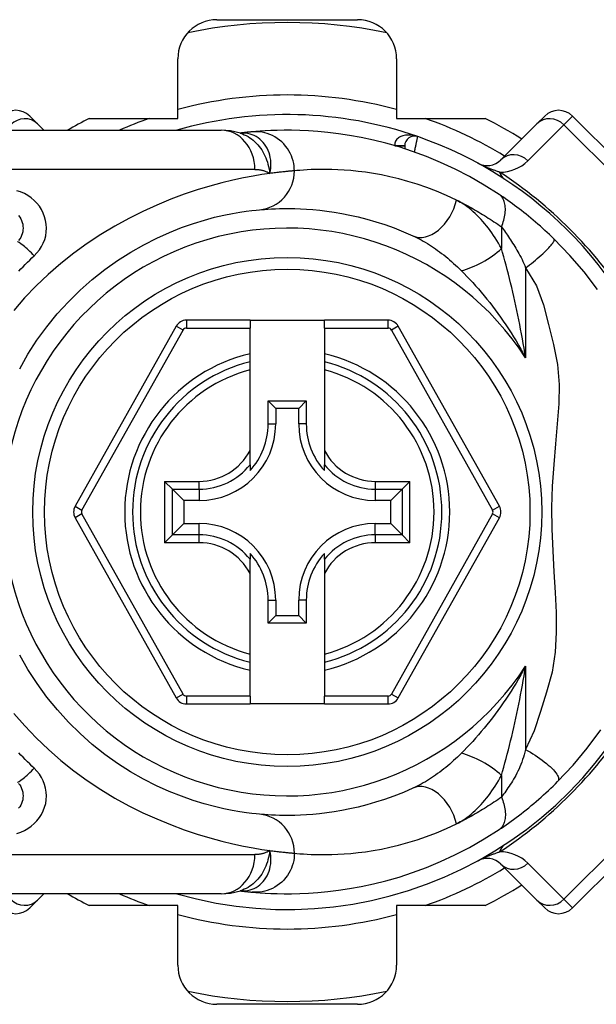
# Model space of a CAD drawing. Header units: inches. Extents: x 4.1 to 95.3, y 5.8 to 50.1.
# Tile 36 of 76: x 5.2 to 5.8, y 33.4 to 34.4. Entities that reach past the tile are written whole.
import ezdxf

# ---------------------------------------------------------------- set-up
doc = ezdxf.new("R2010")
doc.units = ezdxf.units.IN
doc.header["$MEASUREMENT"] = 0
doc.layers.add('Visible Edges(ANSI)', color=7, linetype='Continuous', lineweight=25)
doc.layers.add('Visible Tangent Edges(ANSI)', color=7, linetype='Continuous', lineweight=25)

msp = doc.modelspace()

# ---------------------------------------------------------------- linework, layer by layer
at = {"layer": 'Visible Edges(ANSI)'}
for p, q in [((5.4139, 34.41666), (5.55516, 34.41666)), ((5.37453, 34.31733), (5.37453, 34.37729)), ((5.59453, 34.37729), (5.59453, 34.31733)), ((5.22563, 34.31975), (5.23344, 34.31194)), ((5.28549, 34.31733), (5.37453, 34.31733)), ((5.59453, 34.31733), (5.68357, 34.31733)), ((5.73562, 34.31194), (5.74343, 34.31975)), ((5.88262, 34.2084), (5.77127, 34.31975)), ((5.18084, 34.30551), (5.4181, 34.30551)), ((5.23986, 34.30551), (5.23344, 34.31194)), ((5.73562, 34.31194), (5.69941, 34.27573)), ((5.43727, 34.30259), (5.43722, 34.30259)), ((5.60264, 34.28982), (5.60264, 34.28689)), ((5.37288, 34.10845), (5.27124, 33.92744)), ((5.44713, 34.11448), (5.38317, 34.11448)), ((5.44713, 34.11448), (5.44713, 34.10661)), ((5.44713, 34.11448), (5.52193, 34.11448)), ((5.44713, 34.0807), (5.44713, 34.10661)), ((5.58588, 34.11448), (5.52193, 34.11448)), ((5.52193, 34.10661), (5.52193, 34.11448)), ((5.52193, 34.10661), (5.52193, 34.0807)), ((5.69782, 33.92744), (5.59618, 34.10845)), ((5.44713, 34.0726), (5.44713, 34.0807)), ((5.52193, 34.0807), (5.52193, 34.0726)), ((5.44713, 34.06448), (5.44713, 34.0726)), ((5.52193, 34.0726), (5.52193, 34.06448)), ((5.44713, 33.9835), (5.44713, 34.06448)), ((5.52193, 34.06448), (5.52193, 33.9835)), ((5.46538, 34.03332), (5.50367, 34.03332)), ((5.46538, 34.03332), (5.47296, 34.02574)), ((5.46538, 34.01024), (5.46538, 34.03332)), ((5.50367, 34.03332), (5.49609, 34.02574)), ((5.50367, 34.03332), (5.50367, 34.01024)), ((5.49609, 34.02574), (5.47296, 34.02574)), ((5.47296, 34.02574), (5.47296, 34.01024)), ((5.49609, 34.01024), (5.49609, 34.02574)), ((5.44713, 33.96922), (5.44713, 33.9835)), ((5.52193, 33.9835), (5.52193, 33.96922)), ((5.44713, 33.96922), (5.44713, 33.96331)), ((5.52193, 33.96331), (5.52193, 33.96922)), ((5.36902, 33.94465), (5.36117, 33.95249)), ((5.60789, 33.95249), (5.60004, 33.94465)), ((5.36902, 33.94465), (5.38044, 33.93322)), ((5.60004, 33.94465), (5.58861, 33.93322)), ((5.39595, 33.93322), (5.38044, 33.93322)), ((5.38044, 33.93322), (5.38044, 33.91009)), ((5.58861, 33.93322), (5.57311, 33.93322)), ((5.58861, 33.91009), (5.58861, 33.93322)), ((5.27124, 33.91587), (5.37288, 33.73469)), ((5.36902, 33.89866), (5.38044, 33.91009)), ((5.38044, 33.91009), (5.39595, 33.91009)), ((5.57311, 33.91009), (5.58861, 33.91009)), ((5.60004, 33.89866), (5.58861, 33.91009)), ((5.59618, 33.73469), (5.69782, 33.91587)), ((5.36117, 33.89082), (5.36902, 33.89866)), ((5.60004, 33.89866), (5.60789, 33.89082)), ((5.44713, 33.88), (5.44713, 33.87409)), ((5.52193, 33.87409), (5.52193, 33.88)), ((5.44713, 33.85981), (5.44713, 33.87409)), ((5.52193, 33.87409), (5.52193, 33.85981)), ((5.44713, 33.77883), (5.44713, 33.85981)), ((5.52193, 33.85981), (5.52193, 33.77883)), ((5.46538, 33.80999), (5.46538, 33.83307)), ((5.47296, 33.83307), (5.47296, 33.81757)), ((5.49609, 33.81757), (5.49609, 33.83307)), ((5.50367, 33.83307), (5.50367, 33.80999)), ((5.46538, 33.80999), (5.47296, 33.81757)), ((5.50367, 33.80999), (5.46538, 33.80999)), ((5.47296, 33.81757), (5.49609, 33.81757)), ((5.50367, 33.80999), (5.49609, 33.81757)), ((5.44713, 33.77071), (5.44713, 33.77883)), ((5.52193, 33.77883), (5.52193, 33.77071)), ((5.44713, 33.76261), (5.44713, 33.77071)), ((5.52193, 33.77071), (5.52193, 33.76261)), ((5.44713, 33.73653), (5.44713, 33.76261)), ((5.52193, 33.76261), (5.52193, 33.73653)), ((5.44713, 33.73653), (5.44713, 33.72866)), ((5.52193, 33.72866), (5.52193, 33.73653)), ((5.38318, 33.72866), (5.44713, 33.72866)), ((5.52193, 33.72866), (5.44713, 33.72866)), ((5.52193, 33.72866), (5.58588, 33.72866)), ((5.77127, 33.52356), (5.88262, 33.63492)), ((5.69941, 33.56758), (5.73562, 33.53137)), ((5.4181, 33.5378), (5.18084, 33.5378)), ((5.23344, 33.53137), (5.22563, 33.52356)), ((5.23344, 33.53137), (5.23986, 33.5378)), ((5.43722, 33.54072), (5.43727, 33.54072)), ((5.74343, 33.52356), (5.73562, 33.53137)), ((5.37453, 33.52599), (5.28549, 33.52599)), ((5.37453, 33.46603), (5.37453, 33.52599)), ((5.59453, 33.52599), (5.59453, 33.46603)), ((5.68357, 33.52599), (5.59453, 33.52599)), ((5.55516, 33.42666), (5.4139, 33.42666))]:
    msp.add_line(p, q, dxfattribs=at)
at = {"layer": 'Visible Edges(ANSI)', "flags": 128}
for points in [[(5.43753, 34.30249), (5.42764, 34.30481), (5.4181, 34.30551)], [(5.44927, 34.30389), (5.44893, 34.30386), (5.44858, 34.30383), (5.44821, 34.30379), (5.44783, 34.30376), (5.44743, 34.30372), (5.44702, 34.30368), (5.44659, 34.30364), (5.44616, 34.30359), (5.4457, 34.30355), (5.44524, 34.3035), (5.44476, 34.30345), (5.44426, 34.3034), (5.44376, 34.30334), (5.44324, 34.30329), (5.4427, 34.30323), (5.44215, 34.30317), (5.44159, 34.30311), (5.44101, 34.30304), (5.44042, 34.30297), (5.43982, 34.3029), (5.4392, 34.30283), (5.43857, 34.30275), (5.43793, 34.30268), (5.43727, 34.30259)], [(5.69747, 34.24104), (5.68268, 34.25041), (5.66791, 34.25888), (5.65323, 34.26646), (5.63872, 34.27318), (5.62446, 34.2791), (5.61054, 34.28424), (5.59698, 34.28867), (5.58383, 34.29245), (5.57113, 34.29562), (5.55892, 34.29824), (5.54723, 34.30036), (5.53607, 34.30204), (5.52547, 34.30332), (5.51545, 34.30427), (5.50602, 34.30491), (5.49719, 34.30531), (5.48897, 34.30549), (5.48138, 34.3055), (5.47441, 34.30538), (5.46809, 34.30516), (5.4624, 34.30488), (5.45737, 34.30455), (5.45299, 34.30422), (5.44927, 34.30389)], [(5.75271, 34.19629), (5.75049, 34.19844), (5.74824, 34.20059), (5.74597, 34.20272), (5.74367, 34.20484), (5.74136, 34.20694), (5.73902, 34.20903), (5.73666, 34.21109), (5.73431, 34.21313), (5.73195, 34.21514), (5.72959, 34.21711), (5.72722, 34.21905), (5.72487, 34.22096), (5.72252, 34.22284), (5.72017, 34.22467), (5.71783, 34.22648), (5.71551, 34.22824), (5.71319, 34.22998), (5.71088, 34.23167), (5.70859, 34.23333), (5.70632, 34.23495), (5.70407, 34.23654), (5.70184, 34.23808), (5.69964, 34.23958), (5.69747, 34.24104)], [(5.21554, 34.06569), (5.22384, 34.0802), (5.23293, 34.09427), (5.24278, 34.10781), (5.25333, 34.12075), (5.26452, 34.13304), (5.27627, 34.14462), (5.2885, 34.15546), (5.30112, 34.1655), (5.31405, 34.17466), (5.32715, 34.18295), (5.34028, 34.19037), (5.35328, 34.19696), (5.36602, 34.20271), (5.37836, 34.20765), (5.39014, 34.2118), (5.40123, 34.21519), (5.4115, 34.21794), (5.42089, 34.22014), (5.42937, 34.22185), (5.43689, 34.22314), (5.44341, 34.22409), (5.44888, 34.22474), (5.45326, 34.22519), (5.45651, 34.22548)], [(5.45651, 34.22548), (5.45897, 34.2257), (5.46181, 34.22593), (5.46502, 34.22615), (5.46862, 34.22636), (5.47259, 34.22654), (5.47693, 34.22668), (5.48164, 34.22676), (5.48671, 34.22677), (5.49213, 34.22668), (5.49789, 34.22649), (5.50399, 34.22616), (5.51042, 34.22568), (5.51719, 34.22503), (5.5243, 34.22418), (5.53173, 34.2231), (5.53949, 34.22178), (5.54757, 34.22019), (5.55594, 34.2183), (5.56459, 34.21608), (5.57348, 34.21352), (5.58259, 34.21058), (5.5919, 34.20726), (5.60137, 34.20351), (5.61099, 34.19933)], [(5.21445, 34.21962), (5.21559, 34.21807), (5.21658, 34.21641), (5.21741, 34.21466), (5.21807, 34.21283), (5.21855, 34.21095), (5.21885, 34.20904), (5.21895, 34.20711), (5.21886, 34.20518), (5.21857, 34.20326), (5.2181, 34.20138), (5.21745, 34.19956), (5.21662, 34.19781), (5.21563, 34.19615), (5.21447, 34.19459)], [(5.79643, 34.14542), (5.7831, 34.16297), (5.76882, 34.17959), (5.75271, 34.19629)], [(5.45651, 33.61783), (5.45327, 33.61814), (5.4489, 33.61862), (5.44343, 33.61932), (5.43689, 33.62028), (5.42933, 33.62156), (5.42081, 33.62326), (5.41137, 33.62544), (5.40105, 33.62818), (5.38993, 33.63161), (5.37814, 33.63577), (5.36581, 33.6407), (5.3531, 33.64642), (5.34013, 33.65297), (5.32704, 33.66038), (5.31398, 33.66866), (5.30108, 33.67786), (5.2885, 33.68791), (5.27632, 33.69878), (5.2646, 33.71039), (5.25342, 33.72269), (5.24286, 33.73562), (5.23297, 33.74913), (5.22385, 33.76315), (5.21554, 33.77763)], [(5.75642, 33.65069), (5.77189, 33.66714), (5.7861, 33.68411), (5.7998, 33.70267)], [(5.69747, 33.60227), (5.69983, 33.60386), (5.70223, 33.6055), (5.70466, 33.60719), (5.70712, 33.60892), (5.7096, 33.61071), (5.7121, 33.61253), (5.71462, 33.6144), (5.71715, 33.61631), (5.71968, 33.61826), (5.72223, 33.62025), (5.72478, 33.62228), (5.72733, 33.62435), (5.72987, 33.62643), (5.73238, 33.62854), (5.73489, 33.63068), (5.73737, 33.63283), (5.73983, 33.63501), (5.74228, 33.6372), (5.7447, 33.63942), (5.74709, 33.64164), (5.74946, 33.64389), (5.75181, 33.64614), (5.75413, 33.64841), (5.75642, 33.65069)], [(5.21447, 33.64872), (5.2156, 33.64717), (5.21659, 33.64552), (5.21741, 33.64377), (5.21807, 33.64195), (5.21855, 33.64008), (5.21884, 33.63817), (5.21895, 33.63624), (5.21886, 33.63431), (5.21857, 33.63239), (5.21809, 33.63052), (5.21743, 33.62869), (5.2166, 33.62694), (5.21561, 33.62528), (5.21447, 33.62372)], [(5.61099, 33.64398), (5.60134, 33.63978), (5.59183, 33.63603), (5.5825, 33.63269), (5.57337, 33.62976), (5.56447, 33.6272), (5.55583, 33.62499), (5.54747, 33.6231), (5.53942, 33.62152), (5.53167, 33.6202), (5.52424, 33.61913), (5.51713, 33.61828), (5.51035, 33.61762), (5.50391, 33.61715), (5.4978, 33.61682), (5.49204, 33.61663), (5.48664, 33.61654), (5.4816, 33.61655), (5.47691, 33.61662), (5.47258, 33.61676), (5.46863, 33.61694), (5.46504, 33.61715), (5.46182, 33.61738), (5.45897, 33.61761), (5.45651, 33.61783)], [(5.44927, 33.53942), (5.45299, 33.5391), (5.45737, 33.53876), (5.4624, 33.53844), (5.46809, 33.53815), (5.47441, 33.53793), (5.48138, 33.53781), (5.48897, 33.53782), (5.49719, 33.53801), (5.50602, 33.5384), (5.51545, 33.53904), (5.52547, 33.53999), (5.53607, 33.54127), (5.54723, 33.54295), (5.55892, 33.54508), (5.57113, 33.5477), (5.58383, 33.55086), (5.59698, 33.55464), (5.61054, 33.55907), (5.62446, 33.56421), (5.63871, 33.57012), (5.6532, 33.57684), (5.66788, 33.58442), (5.68265, 33.59288), (5.69747, 33.60227)], [(5.4181, 33.5378), (5.42764, 33.5385), (5.43753, 33.54082)], [(5.43727, 33.54072), (5.43793, 33.54064), (5.43857, 33.54056), (5.4392, 33.54048), (5.43982, 33.54041), (5.44042, 33.54034), (5.44101, 33.54027), (5.44159, 33.54021), (5.44215, 33.54014), (5.4427, 33.54008), (5.44324, 33.54003), (5.44376, 33.53997), (5.44426, 33.53992), (5.44476, 33.53986), (5.44524, 33.53981), (5.4457, 33.53977), (5.44616, 33.53972), (5.44659, 33.53968), (5.44702, 33.53963), (5.44743, 33.53959), (5.44783, 33.53956), (5.44821, 33.53952), (5.44858, 33.53948), (5.44893, 33.53945), (5.44927, 33.53942)]]:
    msp.add_lwpolyline(points, dxfattribs=at)
at = {"layer": 'Visible Edges(ANSI)'}
msp.add_circle((5.48453, 33.92166), 0.25591, dxfattribs=at)
for centre, radius, start, end in [((5.4139, 34.37729), 0.03937, 90, 180), ((5.48453, 33.92166), 0.49213, 78.27724, 101.72276), ((5.55516, 34.37729), 0.03937, 0, 90), ((5.21171, 34.30583), 0.01969, 45, 135), ((5.75735, 34.30583), 0.01969, 45, 135), ((5.48453, 33.92166), 0.44291, 116.70485, 119.92643), ((5.48453, 33.92166), 0.39961, 70.83542, 106.1388), ((5.48453, 33.92166), 0.44291, 57.83959, 63.29515), ((5.61248, 34.28982), 0.00984, 70.83542, 180), ((5.48453, 33.92166), 0.39961, 16.35177, 70.83542), ((5.68549, 34.28965), 0.01969, 241.3611, 315), ((5.38317, 34.10267), 0.01181, 90, 150.68681), ((5.58588, 34.10267), 0.01181, 29.31319, 90), ((5.48453, 33.92166), 0.15551, 103.91643, 256.08357), ((5.48453, 33.92166), 0.15551, 283.91643, 76.08357), ((5.39595, 34.01024), 0.07702, 270, 0), ((5.39595, 34.01024), 0.06944, 317.48259, 0), ((5.57311, 34.01024), 0.07702, 180, 270), ((5.57311, 34.01024), 0.06944, 180, 222.51741), ((5.28154, 33.92165), 0.01181, 150.68681, 209.29123), ((5.68752, 33.92165), 0.01181, 330.70877, 29.31319), ((5.39595, 33.83307), 0.07702, 0, 90), ((5.57311, 33.83307), 0.07702, 90, 180), ((5.39595, 33.83307), 0.06944, 0, 42.51741), ((5.57311, 33.83307), 0.06944, 137.48259, 180), ((5.48453, 33.92166), 0.39961, 253.8612, 343.64823), ((5.38318, 33.74047), 0.01181, 209.29123, 270), ((5.58588, 33.74047), 0.01181, 270, 330.70877), ((5.68549, 33.55366), 0.01969, 45, 118.6389), ((5.48453, 33.92166), 0.44291, 296.70485, 302.16041), ((5.48453, 33.92166), 0.44291, 240.07357, 243.29515), ((5.21171, 33.53748), 0.01969, 225, 315), ((5.75735, 33.53748), 0.01969, 225, 315), ((5.4139, 33.46603), 0.03937, 180, 270), ((5.55516, 33.46603), 0.03937, 270, 0), ((5.48453, 33.92166), 0.49213, 258.27724, 281.72276)]:
    msp.add_arc(centre, radius, start, end, dxfattribs=at)
at = {"layer": 'Visible Tangent Edges(ANSI)'}
for p, q in [((5.77127, 34.31975), (5.76259, 34.31107)), ((5.72638, 34.27486), (5.76259, 34.31107)), ((5.76259, 34.31107), (5.87394, 34.19971)), ((5.5928, 34.28993), (5.60264, 34.28987)), ((5.60264, 34.28982), (5.59317, 34.28982)), ((5.45199, 34.26614), (5.18084, 34.26614)), ((5.69993, 34.20828), (5.69993, 34.18662)), ((5.72423, 34.16713), (5.72423, 34.07662)), ((5.37974, 34.1046), (5.37288, 34.10845)), ((5.38317, 34.11448), (5.38317, 34.10661)), ((5.38317, 34.10661), (5.44713, 34.10661)), ((5.52193, 34.10661), (5.58588, 34.10661)), ((5.58588, 34.10661), (5.58588, 34.11448)), ((5.59618, 34.10845), (5.58932, 34.1046)), ((5.2781, 33.92358), (5.37974, 34.1046)), ((5.58932, 34.1046), (5.69095, 33.92358)), ((5.46538, 34.01024), (5.47296, 34.01024)), ((5.50367, 34.01024), (5.49609, 34.01024)), ((5.36117, 33.95249), (5.39595, 33.95249)), ((5.36117, 33.95249), (5.36117, 33.89082)), ((5.39595, 33.94465), (5.39595, 33.95249)), ((5.57311, 33.95249), (5.60789, 33.95249)), ((5.57311, 33.95249), (5.57311, 33.94465)), ((5.60789, 33.89082), (5.60789, 33.95249)), ((5.36902, 33.94465), (5.39595, 33.94465)), ((5.36902, 33.89866), (5.36902, 33.94465)), ((5.39595, 33.94465), (5.39595, 33.93322)), ((5.57311, 33.94465), (5.60004, 33.94465)), ((5.57311, 33.94465), (5.57311, 33.93322)), ((5.60004, 33.94465), (5.60004, 33.89866)), ((5.27124, 33.92744), (5.2781, 33.92358)), ((5.69095, 33.92358), (5.69782, 33.92744)), ((5.2781, 33.91973), (5.27124, 33.91587)), ((5.37974, 33.73854), (5.2781, 33.91973)), ((5.69095, 33.91973), (5.58931, 33.73854)), ((5.69782, 33.91587), (5.69095, 33.91973)), ((5.39595, 33.89866), (5.39595, 33.91009)), ((5.57311, 33.89866), (5.57311, 33.91009)), ((5.39595, 33.89866), (5.36902, 33.89866)), ((5.39595, 33.89082), (5.39595, 33.89866)), ((5.57311, 33.89866), (5.57311, 33.89082)), ((5.60004, 33.89866), (5.57311, 33.89866)), ((5.39595, 33.89082), (5.36117, 33.89082)), ((5.60789, 33.89082), (5.57311, 33.89082)), ((5.46538, 33.83307), (5.47296, 33.83307)), ((5.50367, 33.83307), (5.49609, 33.83307)), ((5.72423, 33.76669), (5.72423, 33.68276)), ((5.37288, 33.73469), (5.37974, 33.73854)), ((5.38318, 33.73653), (5.38318, 33.72866)), ((5.44713, 33.73653), (5.38318, 33.73653)), ((5.58588, 33.73653), (5.52193, 33.73653)), ((5.58588, 33.72866), (5.58588, 33.73653)), ((5.58931, 33.73854), (5.59618, 33.73469)), ((5.69993, 33.6567), (5.69993, 33.63503)), ((5.87394, 33.6436), (5.76259, 33.53224)), ((5.18084, 33.57717), (5.45199, 33.57717)), ((5.76259, 33.53224), (5.72638, 33.56845)), ((5.76259, 33.53224), (5.77127, 33.52356))]:
    msp.add_line(p, q, dxfattribs=at)
at = {"layer": 'Visible Tangent Edges(ANSI)', "flags": 128}
for points in [[(5.49175, 34.26469), (5.49167, 34.26714), (5.49143, 34.26965), (5.49102, 34.27219), (5.49044, 34.27476), (5.48966, 34.27734), (5.4887, 34.2799), (5.48755, 34.28242), (5.4862, 34.28489), (5.48467, 34.28728), (5.48295, 34.28956), (5.48107, 34.29173), (5.47903, 34.29376), (5.47685, 34.29563), (5.47454, 34.29733), (5.47213, 34.29884), (5.46964, 34.30017), (5.46709, 34.3013), (5.4645, 34.30223), (5.4619, 34.30296), (5.4593, 34.3035), (5.45672, 34.30385), (5.45418, 34.30403), (5.45169, 34.30404), (5.44927, 34.30389)], [(5.43855, 34.30269), (5.43848, 34.30269), (5.4384, 34.30268), (5.43833, 34.30268), (5.43827, 34.30267), (5.4382, 34.30267), (5.43813, 34.30267), (5.43807, 34.30266), (5.43801, 34.30266), (5.43795, 34.30265), (5.43789, 34.30265), (5.43784, 34.30265), (5.43779, 34.30264), (5.43773, 34.30264), (5.43768, 34.30263), (5.43764, 34.30263), (5.43759, 34.30263), (5.43754, 34.30262), (5.4375, 34.30262), (5.43746, 34.30261), (5.43742, 34.30261), (5.43738, 34.30261), (5.43734, 34.3026), (5.43731, 34.3026), (5.43727, 34.30259)], [(5.43752, 34.30249), (5.43947, 34.3018), (5.44139, 34.301), (5.44327, 34.30009), (5.44511, 34.29907), (5.44689, 34.29794), (5.44862, 34.29672), (5.45029, 34.2954), (5.4519, 34.29399), (5.45344, 34.29249), (5.45491, 34.29091), (5.45631, 34.28924), (5.45764, 34.2875), (5.45888, 34.28568), (5.46004, 34.28379), (5.46111, 34.28184), (5.4621, 34.27984), (5.463, 34.27778), (5.46381, 34.27567), (5.46455, 34.27351), (5.4652, 34.2713), (5.46578, 34.26904), (5.46628, 34.26674), (5.46671, 34.26439), (5.46706, 34.262)], [(5.46706, 34.262), (5.46763, 34.26474), (5.468, 34.26746), (5.46817, 34.27016), (5.46815, 34.27282), (5.46794, 34.27543), (5.46754, 34.27798), (5.46697, 34.28046), (5.46624, 34.28286), (5.46533, 34.28517), (5.46428, 34.28737), (5.46307, 34.28946), (5.46173, 34.29142), (5.46026, 34.29325), (5.45867, 34.29494), (5.45698, 34.29648), (5.45517, 34.29786), (5.45329, 34.29908), (5.45132, 34.30013), (5.4493, 34.30101), (5.44721, 34.3017), (5.44508, 34.30223), (5.44292, 34.30257), (5.44073, 34.30272), (5.43855, 34.30269)], [(5.61571, 34.29912), (5.61451, 34.29951), (5.61329, 34.29984), (5.61205, 34.30013), (5.6108, 34.30036), (5.60955, 34.30053), (5.60829, 34.30065), (5.60704, 34.3007), (5.60579, 34.3007), (5.60454, 34.30062), (5.60331, 34.30048), (5.60209, 34.30027), (5.6009, 34.29998), (5.59975, 34.29962), (5.59863, 34.29917), (5.59757, 34.29864), (5.59656, 34.29801), (5.59563, 34.2973), (5.5948, 34.29649), (5.59408, 34.29559), (5.5935, 34.2946), (5.59306, 34.29352), (5.59279, 34.29237), (5.5927, 34.29117), (5.5928, 34.28993)], [(5.61248, 34.28356), (5.61269, 34.28454), (5.6129, 34.28553), (5.6131, 34.28651), (5.6133, 34.28748), (5.6135, 34.28843), (5.6137, 34.28936), (5.61389, 34.29027), (5.61407, 34.29116), (5.61425, 34.29202), (5.61442, 34.29285), (5.61459, 34.29364), (5.61474, 34.29439), (5.61489, 34.2951), (5.61502, 34.29576), (5.61515, 34.29637), (5.61526, 34.29693), (5.61537, 34.29743), (5.61546, 34.29787), (5.61553, 34.29824), (5.6156, 34.29855), (5.61565, 34.2988), (5.61568, 34.29897), (5.6157, 34.29908), (5.61571, 34.29912)], [(5.45199, 34.26614), (5.45268, 34.26614), (5.45337, 34.26612), (5.45405, 34.26608), (5.45473, 34.26603), (5.45541, 34.26597), (5.45607, 34.2659), (5.45674, 34.26581), (5.4574, 34.2657), (5.45805, 34.26558), (5.45869, 34.26545), (5.45934, 34.2653), (5.45997, 34.26514), (5.4606, 34.26496), (5.46122, 34.26477), (5.46184, 34.26456), (5.46244, 34.26433), (5.46305, 34.2641), (5.46364, 34.26384), (5.46423, 34.26357), (5.46481, 34.26329), (5.46538, 34.26299), (5.46595, 34.26268), (5.46651, 34.26235), (5.46706, 34.262)], [(5.49175, 34.26469), (5.49117, 34.26464), (5.49054, 34.26459), (5.48988, 34.26453), (5.48918, 34.26447), (5.48843, 34.26441), (5.48765, 34.26434), (5.48683, 34.26427), (5.48597, 34.26419), (5.48507, 34.26411), (5.48413, 34.26402), (5.48316, 34.26392), (5.48214, 34.26382), (5.48109, 34.26371), (5.48, 34.26359), (5.47888, 34.26347), (5.47771, 34.26334), (5.47651, 34.2632), (5.47527, 34.26306), (5.47399, 34.2629), (5.47268, 34.26274), (5.47133, 34.26257), (5.46994, 34.26239), (5.46852, 34.2622), (5.46706, 34.262)], [(5.65477, 34.23516), (5.64462, 34.23988), (5.63462, 34.24411), (5.6248, 34.24786), (5.61519, 34.25118), (5.6058, 34.25407), (5.59668, 34.25657), (5.58784, 34.25871), (5.57932, 34.26051), (5.57113, 34.262), (5.56329, 34.26321), (5.5558, 34.26417), (5.54865, 34.26491), (5.54186, 34.26546), (5.53542, 34.26582), (5.52934, 34.26604), (5.52363, 34.26614), (5.51828, 34.26613), (5.51331, 34.26604), (5.50873, 34.26588), (5.50454, 34.26568), (5.50074, 34.26544), (5.49735, 34.26519), (5.49435, 34.26493), (5.49175, 34.26469)], [(5.69809, 34.26333), (5.69736, 34.26358), (5.69662, 34.26383), (5.69587, 34.26409), (5.69511, 34.26436), (5.69434, 34.26463), (5.69356, 34.26491), (5.69276, 34.2652), (5.69196, 34.2655), (5.69115, 34.2658), (5.69033, 34.26611), (5.68949, 34.26643), (5.68865, 34.26676), (5.68779, 34.2671), (5.68692, 34.26745), (5.68603, 34.26781), (5.68512, 34.26819), (5.68419, 34.26858), (5.68323, 34.26898), (5.68225, 34.26941), (5.68124, 34.26986), (5.68018, 34.27034), (5.67905, 34.27086), (5.67781, 34.27147), (5.67605, 34.27237)], [(5.46706, 34.262), (5.45909, 34.26084), (5.45022, 34.25938), (5.44051, 34.25755), (5.42999, 34.25532), (5.41871, 34.25263), (5.40671, 34.24941), (5.39409, 34.24558), (5.38094, 34.24114), (5.36738, 34.23606), (5.35352, 34.23033), (5.33945, 34.22395), (5.3253, 34.2169), (5.31116, 34.20917), (5.29716, 34.20075), (5.28338, 34.19164), (5.26993, 34.18186), (5.25685, 34.17147), (5.24422, 34.16049), (5.23209, 34.14896), (5.22053, 34.13691), (5.20959, 34.12437)], [(5.23018, 34.17924), (5.23294, 34.18209), (5.2354, 34.1852), (5.23753, 34.18852), (5.23929, 34.19202), (5.24068, 34.19568), (5.24168, 34.19944), (5.24229, 34.20327), (5.24249, 34.20713), (5.24227, 34.21099), (5.24164, 34.21482), (5.24061, 34.21858), (5.23921, 34.22223), (5.23744, 34.22573), (5.23532, 34.22905), (5.23288, 34.23215), (5.23012, 34.23499), (5.22707, 34.23755), (5.22375, 34.23982), (5.22022, 34.24179), (5.2165, 34.24343), (5.21263, 34.24473)], [(5.65477, 34.23516), (5.65663, 34.23425), (5.65849, 34.23332), (5.66035, 34.23237), (5.66221, 34.23141), (5.66408, 34.23043), (5.66596, 34.22943), (5.66783, 34.22841), (5.66971, 34.22738), (5.67159, 34.22632), (5.67348, 34.22525), (5.67536, 34.22416), (5.67725, 34.22305), (5.67914, 34.22192), (5.68103, 34.22078), (5.68292, 34.21961), (5.68481, 34.21843), (5.6867, 34.21723), (5.68859, 34.21601), (5.69048, 34.21477), (5.69237, 34.21352), (5.69426, 34.21224), (5.69615, 34.21094), (5.69804, 34.20962), (5.69993, 34.20828)], [(5.69993, 34.18662), (5.69842, 34.18933), (5.69686, 34.192), (5.69527, 34.19463), (5.69364, 34.19721), (5.69197, 34.19974), (5.69027, 34.20221), (5.68853, 34.20463), (5.68676, 34.20699), (5.68497, 34.20929), (5.68314, 34.21154), (5.68128, 34.21371), (5.67939, 34.21583), (5.67748, 34.21787), (5.67553, 34.21985), (5.67356, 34.22176), (5.67156, 34.22359), (5.66953, 34.22534), (5.66748, 34.22702), (5.6654, 34.22862), (5.66331, 34.23012), (5.6612, 34.23153), (5.65907, 34.23284), (5.65693, 34.23405), (5.65477, 34.23516)], [(5.69993, 34.20828), (5.70059, 34.20996), (5.70121, 34.21166), (5.70177, 34.21337), (5.70227, 34.21509), (5.70271, 34.21681), (5.70308, 34.21852), (5.70339, 34.22022), (5.70362, 34.2219), (5.70378, 34.22355), (5.70386, 34.22517), (5.70386, 34.22675), (5.70379, 34.22827), (5.70364, 34.22974), (5.70341, 34.23116), (5.7031, 34.2325), (5.70273, 34.23377), (5.70228, 34.23497), (5.70176, 34.23609), (5.70118, 34.23713), (5.70054, 34.23808), (5.69984, 34.23895), (5.6991, 34.23973), (5.6983, 34.24043), (5.69747, 34.24104)], [(5.69993, 34.20828), (5.7009, 34.20697), (5.70189, 34.20563), (5.70289, 34.20424), (5.7039, 34.20282), (5.70492, 34.20137), (5.70595, 34.19988), (5.70699, 34.19835), (5.70803, 34.1968), (5.70907, 34.19521), (5.71012, 34.19359), (5.71117, 34.19195), (5.71223, 34.19026), (5.71328, 34.18855), (5.71434, 34.18681), (5.7154, 34.18504), (5.71646, 34.18324), (5.71752, 34.18141), (5.71857, 34.17955), (5.71961, 34.17764), (5.72061, 34.17565), (5.72158, 34.17361), (5.7225, 34.1715), (5.72339, 34.16934), (5.72423, 34.16713)], [(5.61099, 34.19933), (5.61304, 34.19837), (5.6151, 34.19736), (5.61717, 34.1963), (5.61924, 34.19519), (5.62131, 34.19403), (5.62339, 34.19282), (5.62546, 34.19156), (5.62753, 34.19027), (5.62959, 34.18893), (5.63165, 34.18756), (5.6337, 34.18614), (5.63575, 34.18468), (5.63778, 34.18319), (5.63981, 34.18165), (5.64183, 34.18008), (5.64384, 34.17847), (5.64585, 34.17682), (5.64784, 34.17514), (5.64983, 34.17342), (5.6518, 34.17166), (5.65376, 34.16987), (5.6557, 34.16805), (5.65763, 34.1662), (5.65954, 34.16431)], [(5.72423, 34.16713), (5.72617, 34.1686), (5.72813, 34.17011), (5.73011, 34.17167), (5.73209, 34.17326), (5.73405, 34.17487), (5.73599, 34.1765), (5.73788, 34.17813), (5.73972, 34.17975), (5.74148, 34.18134), (5.74316, 34.18291), (5.74473, 34.18443), (5.74619, 34.18589), (5.74752, 34.18729), (5.74872, 34.1886), (5.74977, 34.18983), (5.75068, 34.19097), (5.75144, 34.192), (5.75204, 34.19293), (5.7525, 34.19376), (5.75281, 34.19447), (5.75297, 34.19508), (5.75301, 34.19559), (5.75292, 34.19599), (5.75271, 34.19629)], [(5.72423, 34.07662), (5.72345, 34.08146), (5.72265, 34.08629), (5.72182, 34.09111), (5.72097, 34.09591), (5.72009, 34.1007), (5.7192, 34.10547), (5.71829, 34.11022), (5.71735, 34.11496), (5.71639, 34.11967), (5.71542, 34.12435), (5.71442, 34.12902), (5.71341, 34.13365), (5.71238, 34.13826), (5.71132, 34.14285), (5.71025, 34.14741), (5.70916, 34.15194), (5.70806, 34.15644), (5.70693, 34.16091), (5.70579, 34.16533), (5.70464, 34.16971), (5.70348, 34.17403), (5.7023, 34.1783), (5.70112, 34.18249), (5.69993, 34.18662)], [(5.2146, 34.16376), (5.21677, 34.16603), (5.21896, 34.16828), (5.22117, 34.17051), (5.2234, 34.17272), (5.22564, 34.17492), (5.2279, 34.17709), (5.23018, 34.17924)], [(5.72423, 34.16713), (5.735, 34.14891), (5.74207, 34.12984), (5.74727, 34.11017), (5.75235, 34.09006), (5.7564, 34.0699), (5.75783, 34.05001), (5.75749, 34.03026), (5.75611, 34.01035), (5.75429, 33.99008), (5.75248, 33.96927), (5.75104, 33.94779), (5.7503, 33.92608), (5.75055, 33.90445), (5.75144, 33.88276), (5.75264, 33.86154), (5.75388, 33.84087), (5.75482, 33.82061), (5.75502, 33.80063), (5.75394, 33.78072), (5.75084, 33.76059), (5.74525, 33.74056), (5.73932, 33.72093), (5.73287, 33.70169), (5.72423, 33.68276)], [(5.65954, 34.16431), (5.66239, 34.16143), (5.66525, 34.15848), (5.66812, 34.15544), (5.67099, 34.15233), (5.67387, 34.14914), (5.67674, 34.14588), (5.67961, 34.14255), (5.68246, 34.13915), (5.68529, 34.1357), (5.6881, 34.13218), (5.69089, 34.12861), (5.69365, 34.12497), (5.69639, 34.12127), (5.6991, 34.11751), (5.70178, 34.11368), (5.70443, 34.1098), (5.70705, 34.10585), (5.70963, 34.10184), (5.71217, 34.09778), (5.71468, 34.09365), (5.71714, 34.08948), (5.71955, 34.08524), (5.72192, 34.08096), (5.72423, 34.07662)], [(5.72423, 33.76669), (5.72192, 33.76236), (5.71956, 33.75808), (5.71715, 33.75385), (5.71469, 33.74968), (5.71219, 33.74556), (5.70965, 33.7415), (5.70707, 33.7375), (5.70445, 33.73355), (5.7018, 33.72967), (5.69912, 33.72585), (5.69642, 33.72208), (5.69368, 33.71839), (5.69092, 33.71475), (5.68814, 33.71118), (5.68533, 33.70766), (5.6825, 33.70421), (5.67965, 33.70081), (5.67678, 33.69748), (5.67391, 33.69422), (5.67102, 33.69102), (5.66814, 33.68789), (5.66526, 33.68485), (5.66239, 33.68188), (5.65954, 33.679)], [(5.69993, 33.6567), (5.70112, 33.66083), (5.70231, 33.66503), (5.70349, 33.66931), (5.70465, 33.67365), (5.70581, 33.67803), (5.70695, 33.68246), (5.70807, 33.68693), (5.70918, 33.69143), (5.71027, 33.69597), (5.71134, 33.70053), (5.71239, 33.7051), (5.71342, 33.70971), (5.71443, 33.71434), (5.71543, 33.719), (5.7164, 33.72369), (5.71736, 33.72839), (5.71829, 33.73312), (5.71921, 33.73787), (5.7201, 33.74264), (5.72097, 33.74742), (5.72182, 33.75222), (5.72265, 33.75703), (5.72345, 33.76186), (5.72423, 33.76669)], [(5.2097, 33.71903), (5.22069, 33.7065), (5.23227, 33.69445), (5.24439, 33.68289), (5.257, 33.67189), (5.27003, 33.66147), (5.28345, 33.65167), (5.29719, 33.64252), (5.31117, 33.63408), (5.32528, 33.62636), (5.33941, 33.61933), (5.35344, 33.61298), (5.36729, 33.60729), (5.38083, 33.60223), (5.39397, 33.5978), (5.40661, 33.59396), (5.41863, 33.59071), (5.42995, 33.588), (5.44048, 33.58577), (5.4502, 33.58394), (5.45907, 33.58247), (5.46706, 33.58131)], [(5.72423, 33.68276), (5.72355, 33.68019), (5.72282, 33.67764), (5.72205, 33.67513), (5.72124, 33.67265), (5.72039, 33.67023), (5.71949, 33.66785), (5.71855, 33.66552), (5.71758, 33.66326), (5.71656, 33.66106), (5.71551, 33.65892), (5.71443, 33.65686), (5.71332, 33.65488), (5.71219, 33.65299), (5.71104, 33.65116), (5.7099, 33.64938), (5.70876, 33.64763), (5.70763, 33.64591), (5.7065, 33.64424), (5.70538, 33.6426), (5.70426, 33.641), (5.70316, 33.63944), (5.70207, 33.63793), (5.70099, 33.63646), (5.69993, 33.63503)], [(5.72423, 33.68276), (5.7266, 33.68144), (5.72899, 33.68004), (5.7314, 33.67858), (5.7338, 33.67706), (5.73618, 33.67549), (5.73852, 33.67388), (5.7408, 33.67224), (5.74299, 33.67058), (5.74509, 33.66891), (5.74706, 33.66725), (5.7489, 33.6656), (5.75058, 33.66399), (5.75209, 33.66242), (5.75342, 33.66091), (5.75456, 33.65947), (5.7555, 33.65811), (5.75625, 33.65684), (5.75681, 33.65565), (5.75717, 33.65457), (5.75735, 33.65359), (5.75736, 33.65271), (5.75719, 33.65194), (5.75688, 33.65126), (5.75642, 33.65069)], [(5.23018, 33.66407), (5.2279, 33.66622), (5.22564, 33.6684), (5.2234, 33.67059), (5.22117, 33.6728), (5.21896, 33.67503), (5.21677, 33.67728), (5.2146, 33.67955)], [(5.65954, 33.679), (5.65764, 33.67712), (5.65572, 33.67528), (5.65378, 33.67346), (5.65182, 33.67167), (5.64986, 33.66992), (5.64788, 33.6682), (5.64588, 33.66652), (5.64388, 33.66487), (5.64187, 33.66326), (5.63985, 33.66169), (5.63782, 33.66015), (5.63578, 33.65866), (5.63374, 33.6572), (5.63169, 33.65578), (5.62963, 33.6544), (5.62756, 33.65306), (5.62548, 33.65176), (5.62341, 33.65051), (5.62133, 33.6493), (5.61925, 33.64813), (5.61718, 33.64702), (5.61511, 33.64595), (5.61305, 33.64494), (5.61099, 33.64398)], [(5.21271, 33.59855), (5.21659, 33.59986), (5.22031, 33.60152), (5.22384, 33.6035), (5.22714, 33.60579), (5.23017, 33.60837), (5.23292, 33.61123), (5.23536, 33.61433), (5.23748, 33.61766), (5.23924, 33.62116), (5.24065, 33.62481), (5.24167, 33.62856), (5.24229, 33.63239), (5.24248, 33.63626), (5.24226, 33.64012), (5.24163, 33.64394), (5.24061, 33.64769), (5.23921, 33.65132), (5.23745, 33.65481), (5.23535, 33.65813), (5.23292, 33.66122), (5.23018, 33.66407)], [(5.65477, 33.60815), (5.65693, 33.60926), (5.65907, 33.61047), (5.66121, 33.61179), (5.66332, 33.6132), (5.66542, 33.61471), (5.6675, 33.6163), (5.66955, 33.61798), (5.67158, 33.61975), (5.67359, 33.62159), (5.67557, 33.6235), (5.67751, 33.62548), (5.67943, 33.62752), (5.68131, 33.62964), (5.68317, 33.63181), (5.685, 33.63406), (5.6868, 33.63636), (5.68856, 33.63872), (5.6903, 33.64114), (5.69199, 33.64361), (5.69366, 33.64614), (5.69529, 33.64871), (5.69687, 33.65133), (5.69842, 33.65399), (5.69993, 33.6567)], [(5.69993, 33.63503), (5.69803, 33.63368), (5.69612, 33.63236), (5.69422, 33.63105), (5.69233, 33.62977), (5.69044, 33.62851), (5.68855, 33.62728), (5.68667, 33.62606), (5.68478, 33.62486), (5.68289, 33.62368), (5.681, 33.62252), (5.67911, 33.62137), (5.67722, 33.62025), (5.67534, 33.61914), (5.67345, 33.61805), (5.67157, 33.61697), (5.66968, 33.61592), (5.66781, 33.61488), (5.66593, 33.61387), (5.66406, 33.61287), (5.6622, 33.61189), (5.66034, 33.61093), (5.65848, 33.60999), (5.65663, 33.60906), (5.65477, 33.60815)], [(5.69993, 33.63503), (5.70059, 33.63335), (5.70121, 33.63166), (5.70177, 33.62994), (5.70227, 33.62823), (5.70271, 33.62651), (5.70308, 33.62479), (5.70339, 33.62309), (5.70362, 33.62141), (5.70378, 33.61976), (5.70386, 33.61814), (5.70386, 33.61657), (5.70379, 33.61504), (5.70364, 33.61357), (5.70341, 33.61216), (5.7031, 33.61081), (5.70273, 33.60954), (5.70228, 33.60834), (5.70176, 33.60722), (5.70118, 33.60619), (5.70054, 33.60523), (5.69984, 33.60437), (5.6991, 33.60358), (5.6983, 33.60289), (5.69747, 33.60227)], [(5.49175, 33.57862), (5.49436, 33.57838), (5.49736, 33.57811), (5.50076, 33.57786), (5.50454, 33.57762), (5.50872, 33.57741), (5.51328, 33.57726), (5.51823, 33.57718), (5.52356, 33.57718), (5.52926, 33.57727), (5.53533, 33.57749), (5.54177, 33.57786), (5.54858, 33.57839), (5.55573, 33.57913), (5.56323, 33.58009), (5.57107, 33.5813), (5.57924, 33.58279), (5.58774, 33.58458), (5.59657, 33.58671), (5.60568, 33.5892), (5.61507, 33.59209), (5.62471, 33.59541), (5.63456, 33.59917), (5.64459, 33.60341), (5.65477, 33.60815)], [(5.46706, 33.58131), (5.46671, 33.57892), (5.46628, 33.57657), (5.46578, 33.57427), (5.4652, 33.57201), (5.46455, 33.5698), (5.46381, 33.56764), (5.463, 33.56553), (5.4621, 33.56347), (5.46111, 33.56147), (5.46004, 33.55952), (5.45888, 33.55763), (5.45764, 33.55581), (5.45631, 33.55407), (5.45491, 33.5524), (5.45344, 33.55082), (5.4519, 33.54932), (5.45029, 33.54791), (5.44862, 33.54659), (5.44689, 33.54537), (5.44511, 33.54425), (5.44327, 33.54323), (5.44139, 33.54231), (5.43947, 33.54151), (5.43752, 33.54082)], [(5.43855, 33.54062), (5.44073, 33.54059), (5.44292, 33.54075), (5.44508, 33.54109), (5.44721, 33.54161), (5.4493, 33.54231), (5.45132, 33.54318), (5.45329, 33.54423), (5.45517, 33.54545), (5.45698, 33.54683), (5.45867, 33.54837), (5.46026, 33.55006), (5.46173, 33.55189), (5.46307, 33.55385), (5.46428, 33.55594), (5.46533, 33.55814), (5.46624, 33.56045), (5.46697, 33.56285), (5.46754, 33.56533), (5.46794, 33.56788), (5.46815, 33.57049), (5.46817, 33.57315), (5.468, 33.57585), (5.46763, 33.57857), (5.46706, 33.58131)], [(5.46706, 33.58131), (5.46651, 33.58096), (5.46595, 33.58063), (5.46538, 33.58032), (5.46481, 33.58002), (5.46423, 33.57974), (5.46364, 33.57947), (5.46305, 33.57922), (5.46244, 33.57898), (5.46184, 33.57875), (5.46122, 33.57855), (5.4606, 33.57835), (5.45997, 33.57817), (5.45934, 33.57801), (5.45869, 33.57786), (5.45805, 33.57773), (5.4574, 33.57761), (5.45674, 33.57751), (5.45607, 33.57741), (5.45541, 33.57734), (5.45473, 33.57728), (5.45405, 33.57723), (5.45337, 33.57719), (5.45268, 33.57717), (5.45199, 33.57717)], [(5.46706, 33.58131), (5.46852, 33.58111), (5.46994, 33.58092), (5.47133, 33.58074), (5.47269, 33.58057), (5.474, 33.58041), (5.47528, 33.58026), (5.47652, 33.58011), (5.47773, 33.57998), (5.47889, 33.57985), (5.48002, 33.57972), (5.48111, 33.57961), (5.48216, 33.5795), (5.48318, 33.5794), (5.48415, 33.5793), (5.48509, 33.57921), (5.48599, 33.57912), (5.48685, 33.57904), (5.48766, 33.57897), (5.48845, 33.5789), (5.48919, 33.57884), (5.48989, 33.57878), (5.49055, 33.57872), (5.49117, 33.57867), (5.49175, 33.57862)], [(5.49175, 33.57862), (5.49167, 33.57617), (5.49143, 33.57366), (5.49102, 33.57112), (5.49044, 33.56855), (5.48966, 33.56597), (5.4887, 33.56341), (5.48755, 33.56089), (5.4862, 33.55842), (5.48467, 33.55604), (5.48295, 33.55375), (5.48107, 33.55158), (5.47903, 33.54955), (5.47685, 33.54768), (5.47454, 33.54598), (5.47213, 33.54447), (5.46964, 33.54314), (5.46709, 33.54202), (5.4645, 33.54109), (5.4619, 33.54035), (5.4593, 33.53981), (5.45672, 33.53946), (5.45418, 33.53928), (5.45169, 33.53927), (5.44927, 33.53942)], [(5.67605, 33.57094), (5.67781, 33.57184), (5.67905, 33.57245), (5.68018, 33.57297), (5.68124, 33.57345), (5.68225, 33.5739), (5.68323, 33.57433), (5.68419, 33.57473), (5.68512, 33.57512), (5.68603, 33.5755), (5.68692, 33.57586), (5.68779, 33.57621), (5.68865, 33.57655), (5.68949, 33.57688), (5.69033, 33.5772), (5.69115, 33.57751), (5.69196, 33.57782), (5.69276, 33.57811), (5.69356, 33.5784), (5.69434, 33.57868), (5.69511, 33.57896), (5.69587, 33.57922), (5.69662, 33.57948), (5.69736, 33.57973), (5.69809, 33.57998)], [(5.43727, 33.54072), (5.43731, 33.54071), (5.43734, 33.54071), (5.43738, 33.54071), (5.43742, 33.5407), (5.43746, 33.5407), (5.4375, 33.54069), (5.43754, 33.54069), (5.43759, 33.54068), (5.43764, 33.54068), (5.43768, 33.54068), (5.43773, 33.54067), (5.43779, 33.54067), (5.43784, 33.54067), (5.43789, 33.54066), (5.43795, 33.54066), (5.43801, 33.54065), (5.43807, 33.54065), (5.43813, 33.54065), (5.4382, 33.54064), (5.43827, 33.54064), (5.43833, 33.54063), (5.4384, 33.54063), (5.43848, 33.54062), (5.43855, 33.54062)]]:
    msp.add_lwpolyline(points, dxfattribs=at)
at = {"layer": 'Visible Tangent Edges(ANSI)'}
msp.add_circle((5.48453, 33.92166), 0.24409, dxfattribs=at)
for centre, radius, start, end in [((5.48453, 33.92166), 0.41929, 74.7906, 105.2094), ((5.48453, 33.92166), 0.41929, 109.32408, 113.72417), ((5.48453, 33.92166), 0.41929, 58.5764, 70.67592), ((5.69854, 34.3027), 0.03937, 269.34131, 315), ((5.45843, 33.89555), 0.43898, 33.09006, 56.90994), ((5.48453, 33.92166), 0.28543, 32.8812, 327.1188), ((5.38317, 34.10267), 0.00394, 90, 150.68681), ((5.58588, 34.10267), 0.00394, 29.31319, 90), ((5.48453, 33.92166), 0.16339, 103.23324, 256.76676), ((5.48453, 33.92166), 0.16339, 283.23324, 76.76676), ((5.48453, 33.92166), 0.14764, 104.67485, 255.32515), ((5.48453, 33.92166), 0.14764, 284.67485, 75.32515), ((5.39595, 34.01024), 0.05775, 270, 332.41478), ((5.57311, 34.01024), 0.05775, 207.58522, 270), ((5.39595, 34.01024), 0.06559, 270, 321.29033), ((5.57311, 34.01024), 0.06559, 218.70967, 270), ((5.28154, 33.92165), 0.00394, 150.68681, 209.29123), ((5.68752, 33.92165), 0.00394, 330.70877, 29.31319), ((5.39595, 33.83307), 0.06559, 38.70967, 90), ((5.57311, 33.83307), 0.06559, 90, 141.29033), ((5.39595, 33.83307), 0.05775, 27.58522, 90), ((5.57311, 33.83307), 0.05775, 90, 152.41478), ((5.38318, 33.74047), 0.00394, 209.29123, 270), ((5.58588, 33.74047), 0.00394, 270, 330.70877), ((5.45843, 33.94776), 0.43898, 303.09006, 326.90994), ((5.69854, 33.54061), 0.03937, 45, 90.65869), ((5.48453, 33.92166), 0.41929, 289.32408, 301.4236), ((5.48453, 33.92166), 0.41929, 246.27583, 250.67592), ((5.48453, 33.92166), 0.41929, 254.7906, 285.2094)]:
    msp.add_arc(centre, radius, start, end, dxfattribs=at)
for centre, major_axis, ratio, start_param, end_param in [((5.21952, 34.29802), (0.01392, 0.01392), 0.937622, 0, 1.570796), ((5.74953, 34.29802), (-0.01392, 0.01392), 0.937622, 4.712389, 6.283185), ((5.4181, 34.26614), (0, 0.03937), 0.860915, 4.712389, 6.283185), ((5.42451, 34.49901), (0.01245, -0.19646), 0.394768, 0.00408, 0.020515), ((5.71333, 34.26181), (-0.01392, 0.01392), 0.937622, 4.712389, 6.283185), ((5.45289, 34.26469), (0.00362, -0.0392), 0.987056, 0, 1.480007), ((5.72419, 34.28944), (-0.02149, -0.03298), 0.48633, 5.873981, 6.283185), ((5.62731, 34.23516), (-0.01632, -0.03583), 0.663135, 0, 1.864107), ((5.2271, 34.17924), (-0.01392, 0.01392), 0.111497, 4.601416, 6.283185), ((5.67563, 34.18662), (0.034, 0.01985), 0.367954, 4.019795, 5.274641), ((5.67563, 33.6567), (0.034, -0.01985), 0.367954, 1.008544, 2.26339), ((5.2271, 33.66407), (-0.01392, -0.01392), 0.111497, 0, 1.681769), ((5.62731, 33.60815), (-0.01632, 0.03583), 0.663135, 4.419079, 6.283185), ((5.45289, 33.57862), (0.00362, 0.0392), 0.987056, 4.803178, 6.283185), ((5.72419, 33.55388), (-0.02149, 0.03298), 0.48633, 0, 0.409204), ((5.4181, 33.57717), (0, -0.03937), 0.860915, 0, 1.570796), ((5.71333, 33.5815), (-0.01392, -0.01392), 0.937622, 0, 1.570796), ((5.21952, 33.54529), (0.01392, -0.01392), 0.937622, 4.712389, 6.283185), ((5.42451, 33.34431), (0.01245, 0.19646), 0.394768, 6.26267, 6.279105), ((5.74953, 33.54529), (-0.01392, -0.01392), 0.937622, 0, 1.570796)]:
    msp.add_ellipse(centre, major_axis=major_axis, ratio=ratio, start_param=start_param, end_param=end_param, dxfattribs=at)

doc.saveas('drawing.dxf')
